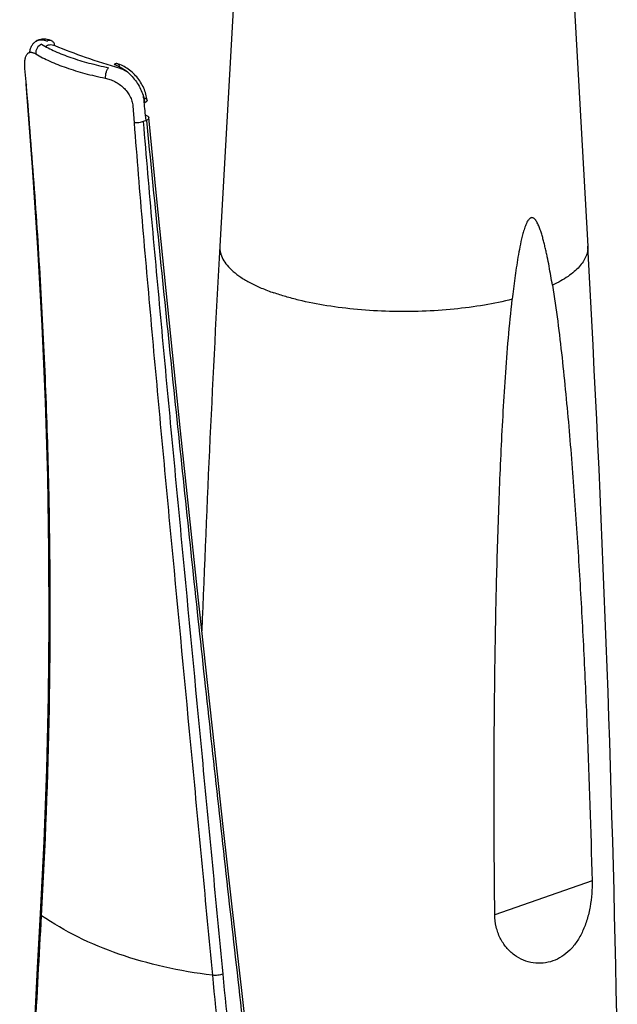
# Model space of a CAD drawing. Header units: millimetres. Extents: x 224 to 1420, y -1347 to 980.
# Tile 7 of 65: x 224 to 283, y -943 to -846. Entities that reach past the tile are written whole.
import ezdxf

# ---------------------------------------------------------------- set-up
doc = ezdxf.new("R2010")
doc.units = ezdxf.units.MM
doc.header["$LTSCALE"] = 77.505185
doc.layers.get('0').update_dxf_attribs({"linetype": 'CONTINUOUS'})

msp = doc.modelspace()

# ---------------------------------------------------------------- linework, layer by layer
at = {"color": 6, "linetype": 'CONTINUOUS'}
for p, q in [((245.192, -837.844), (243.475, -868.544)), ((278.089, -841.186), (279.619, -868.544)), ((236.14, -855.664), (236.194, -856.205)), ((280.043, -930.896), (270.487, -934.227))]:
    msp.add_line(p, q, dxfattribs=at)
at = {"color": 7, "linetype": 'CONTINUOUS'}
for p, q in [((224.47, -852.733), (224.33, -851.071)), ((224.399, -852.611), (224.47, -852.733)), ((234.927, -854.765), (235.053, -856.422)), ((236.259, -856.183), (235.944, -856.292))]:
    msp.add_line(p, q, dxfattribs=at)
at = {"color": 6, "linetype": 'CONTINUOUS'}
for points in [[(226.936, -848.362), (226.834, -848.323), (226.72, -848.285), (226.607, -848.255), (226.497, -848.232), (226.388, -848.216), (226.282, -848.207), (226.178, -848.204), (226.077, -848.208), (225.979, -848.217), (225.884, -848.233), (225.791, -848.254), (225.7, -848.28), (225.612, -848.312), (225.527, -848.35), (225.444, -848.392), (225.416, -848.408)], [(236.319, -854.194), (236.303, -854.061), (236.279, -853.91), (236.248, -853.758), (236.211, -853.606), (236.167, -853.454), (236.117, -853.303), (236.06, -853.154), (235.998, -853.007), (235.93, -852.861), (235.857, -852.717), (235.778, -852.576), (235.693, -852.437), (235.604, -852.301), (235.51, -852.168), (235.411, -852.038), (235.308, -851.912), (235.2, -851.79), (235.089, -851.672), (234.973, -851.558), (234.855, -851.449), (234.732, -851.345), (234.607, -851.245), (234.479, -851.151), (234.348, -851.062), (234.214, -850.978), (234.079, -850.901), (233.942, -850.83), (233.804, -850.765), (233.664, -850.706), (233.524, -850.655), (233.401, -850.615)], [(224.399, -852.611), (225.032, -860.787), (225.564, -868.69), (225.99, -876.358), (226.311, -883.841), (226.531, -891.189), (226.652, -898.449), (226.677, -905.647), (226.606, -912.799), (226.44, -919.921), (226.179, -927.029), (225.823, -934.119)], [(246.5, -949.351), (245.587, -941.384), (244.689, -933.447), (243.808, -925.554), (242.942, -917.704), (242.091, -909.893), (241.254, -902.121), (240.431, -894.382), (239.62, -886.669), (238.82, -878.973), (238.031, -871.283), (237.254, -863.591), (236.489, -855.907)], [(225.823, -934.119), (225.528, -939.444), (225.249, -944.75), (224.988, -950.016), (224.745, -955.241), (224.52, -960.42), (224.314, -965.553), (224.126, -970.637), (223.958, -975.67), (223.809, -980.633)]]:
    msp.add_lwpolyline(points, dxfattribs=at)
at = {"color": 7, "linetype": 'CONTINUOUS'}
msp.add_arc((235.747, -855.003), 1.075, 77.61269, 78.12484, dxfattribs=at)
at = {"color": 6, "linetype": 'CONTINUOUS'}
for centre, radius, start, end in [((2334.092, -985.461), 2093.883, 176.799094, 177.834174), ((-1811.14, -985.469), 2094.026, 1.066797, 3.200894)]:
    msp.add_arc(centre, radius, start, end, dxfattribs=at)
at = {"color": 7, "linetype": 'CONTINUOUS'}
for points, knots in [([(225.416, -848.408), (225.49, -848.365), (225.653, -848.298), (225.923, -848.263), (226.213, -848.293), (226.407, -848.351), (226.505, -848.389)], [0, 0, 0, 0, 0.22748, 0.463863, 0.71943, 1, 1, 1, 1]), ([(226.936, -848.362), (226.903, -848.349), (226.834, -848.329), (226.686, -848.323), (226.574, -848.355), (226.505, -848.389)], [0, 0, 0, 0, 0.238296, 0.482383, 1, 1, 1, 1]), ([(227.256, -848.833), (227.249, -848.78), (227.225, -848.677), (227.157, -848.539), (227.06, -848.429), (226.978, -848.38), (226.936, -848.362)], [0, 0, 0, 0, 0.272254, 0.528151, 0.768546, 1, 1, 1, 1]), ([(224.79, -849.496), (224.81, -849.373), (224.865, -849.142), (224.999, -848.83), (225.18, -848.579), (225.335, -848.455), (225.416, -848.408)], [0, 0, 0, 0, 0.288823, 0.547853, 0.781913, 1, 1, 1, 1]), ([(225.951, -848.711), (225.773, -848.783), (225.469, -849.063), (225.369, -849.464), (225.391, -849.654)], [0, 0, 0, 0, 0.499797, 1, 1, 1, 1]), ([(225.951, -848.711), (226.378, -848.962), (227.32, -849.436), (228.877, -850.042), (230.641, -850.579), (231.892, -850.874), (232.546, -851.01)], [0, 0, 0, 0, 0.211662, 0.450306, 0.714113, 1, 1, 1, 1]), ([(227.256, -848.833), (228.243, -849.239), (230.362, -850.031), (232.516, -850.722), (233.659, -851.065)], [0, 0, 0, 0, 0.472113, 1, 1, 1, 1]), ([(224.33, -851.071), (224.317, -850.918), (224.305, -850.632), (224.331, -850.237), (224.393, -849.955), (224.47, -849.777), (224.536, -849.673), (224.613, -849.591), (224.701, -849.533), (224.798, -849.499), (224.904, -849.488), (225.018, -849.499), (225.186, -849.544), (225.309, -849.605), (225.391, -849.654)], [0, 0, 0, 0, 0.193544, 0.36078, 0.497451, 0.554771, 0.605763, 0.651796, 0.694825, 0.737107, 0.780866, 0.827975, 0.879791, 1, 1, 1, 1]), ([(232.546, -851.01), (232.519, -851.035), (232.467, -851.094), (232.374, -851.239), (232.282, -851.457), (232.218, -851.741), (232.209, -851.938), (232.215, -852.033)], [0, 0, 0, 0, 0.09979, 0.212687, 0.467302, 0.739565, 1, 1, 1, 1]), ([(233.401, -850.615), (233.378, -850.608), (233.328, -850.601), (233.251, -850.611), (233.174, -850.64), (233.124, -850.67), (233.1, -850.688)], [0, 0, 0, 0, 0.224969, 0.461746, 0.718858, 1, 1, 1, 1]), ([(233.1, -850.688), (233.28, -850.745), (233.641, -850.9), (234.153, -851.221), (234.64, -851.631), (235.083, -852.116), (235.464, -852.661), (235.864, -853.427), (236.044, -854.054), (236.089, -854.471)], [0, 0, 0, 0, 0.111736, 0.231699, 0.357944, 0.488317, 0.620238, 0.751109, 1, 1, 1, 1]), ([(233.638, -850.926), (233.629, -850.887), (233.606, -850.815), (233.553, -850.721), (233.484, -850.652), (233.429, -850.624), (233.401, -850.615)], [0, 0, 0, 0, 0.291858, 0.551423, 0.783729, 1, 1, 1, 1]), ([(233.659, -851.065), (233.658, -851.053), (233.654, -851.006), (233.646, -850.959), (233.638, -850.926)], [0, 0, 0, 0, 0.258125, 1, 1, 1, 1]), ([(232.215, -852.033), (232.373, -852.065), (232.69, -852.155), (233.313, -852.427), (233.892, -852.832), (234.367, -853.352), (234.655, -853.793), (234.851, -854.268), (234.914, -854.601), (234.927, -854.765)], [0, 0, 0, 0, 0.11742, 0.240523, 0.496358, 0.626168, 0.75443, 0.879507, 1, 1, 1, 1]), ([(224.443, -852.487), (224.428, -852.505), (224.404, -852.544), (224.397, -852.59), (224.399, -852.611)], [0, 0, 0, 0, 0.533136, 1, 1, 1, 1]), ([(235.978, -853.953), (236.024, -853.963), (236.109, -853.988), (236.217, -854.042), (236.293, -854.11), (236.317, -854.167), (236.319, -854.194)], [0, 0, 0, 0, 0.324044, 0.596635, 0.816114, 1, 1, 1, 1]), ([(236.319, -854.194), (236.322, -854.218), (236.313, -854.272), (236.266, -854.346), (236.188, -854.414), (236.125, -854.452), (236.089, -854.471)], [0, 0, 0, 0, 0.190866, 0.412522, 0.681987, 1, 1, 1, 1]), ([(236.14, -855.664), (236.188, -855.674), (236.274, -855.699), (236.385, -855.753), (236.462, -855.821), (236.487, -855.88), (236.489, -855.907)], [0, 0, 0, 0, 0.324782, 0.597913, 0.817149, 1, 1, 1, 1]), ([(236.489, -855.907), (236.492, -855.931), (236.483, -855.984), (236.435, -856.058), (236.358, -856.126), (236.295, -856.164), (236.259, -856.183)], [0, 0, 0, 0, 0.190686, 0.412264, 0.681789, 1, 1, 1, 1]), ([(235.944, -856.292), (235.882, -856.322), (235.744, -856.372), (235.522, -856.419), (235.287, -856.438), (235.129, -856.431), (235.053, -856.422)], [0, 0, 0, 0, 0.226393, 0.481114, 0.745679, 1, 1, 1, 1])]:
    msp.add_open_spline(points, degree=3, knots=knots, dxfattribs=at)
at = {"color": 6, "linetype": 'CONTINUOUS'}
for points, knots in [([(226.353, -848.924), (226.407, -848.874), (226.533, -848.79), (226.759, -848.732), (227.007, -848.747), (227.172, -848.799), (227.256, -848.833)], [0, 0, 0, 0, 0.231348, 0.463773, 0.715962, 1, 1, 1, 1]), ([(225.391, -849.654), (225.831, -849.918), (226.805, -850.415), (228.416, -851.046), (230.242, -851.598), (231.538, -851.897), (232.215, -852.033)], [0, 0, 0, 0, 0.212013, 0.450694, 0.71435, 1, 1, 1, 1]), ([(233.659, -851.065), (233.705, -851.079), (233.897, -851.143), (234.08, -851.231), (234.213, -851.307)], [0, 0, 0, 0, 0.240385, 1, 1, 1, 1]), ([(225.959, -934.326), (226.345, -927.546), (226.855, -913.966), (226.837, -896.975), (226.438, -883.379), (225.954, -873.173), (225.295, -862.956), (224.756, -856.143), (224.47, -852.733)], [0, 0, 0, 0, 0.249434, 0.499018, 0.623935, 0.748997, 0.874295, 1, 1, 1, 1]), ([(235.919, -853.64), (235.925, -853.666), (235.945, -853.769), (235.96, -853.873), (235.968, -853.951)], [0, 0, 0, 0, 0.253385, 1, 1, 1, 1]), ([(235.053, -856.422), (235.312, -859.839), (235.877, -866.69), (236.792, -876.993), (237.745, -887.36), (239.053, -901.319), (240.724, -918.932), (242.068, -933.067), (242.745, -940.177)], [0, 0, 0, 0, 0.122232, 0.245187, 0.368955, 0.49356, 0.745235, 1, 1, 1, 1]), ([(235.944, -856.292), (236.223, -859.711), (236.817, -866.565), (237.759, -876.872), (238.731, -887.242), (240.054, -901.201), (241.733, -918.815), (243.079, -932.951), (243.755, -940.061)], [0, 0, 0, 0, 0.122307, 0.245301, 0.369082, 0.493681, 0.745308, 1, 1, 1, 1]), ([(236.259, -856.183), (237.011, -863.807), (238.568, -879.166), (241.009, -902.359), (243.57, -925.862), (245.352, -941.626), (246.267, -949.555)], [0, 0, 0, 0, 0.244742, 0.493172, 0.745033, 1, 1, 1, 1]), ([(276.149, -872.381), (276.098, -872.07), (275.994, -871.449), (275.827, -870.522), (275.677, -869.755), (275.548, -869.147), (275.446, -868.696), (275.338, -868.248), (275.223, -867.807), (275.099, -867.373), (274.984, -867.019), (274.883, -866.743), (274.802, -866.542), (274.715, -866.348), (274.619, -866.164), (274.511, -865.994), (274.405, -865.87), (274.307, -865.792), (274.225, -865.751), (274.133, -865.735), (274.036, -865.752), (273.943, -865.804), (273.857, -865.881), (273.78, -865.976), (273.688, -866.119), (273.588, -866.312), (273.454, -866.637), (273.316, -867.056), (273.132, -867.736), (272.945, -868.594), (272.759, -869.628), (272.597, -870.661), (272.453, -871.694), (272.321, -872.725), (272.24, -873.413), (272.202, -873.757)], [0, 0, 0, 0, 0.061034, 0.12178, 0.182153, 0.212159, 0.242015, 0.271687, 0.301127, 0.330266, 0.358994, 0.373151, 0.387124, 0.400862, 0.414289, 0.427285, 0.439678, 0.445624, 0.451403, 0.457207, 0.463313, 0.470093, 0.477552, 0.48546, 0.493664, 0.510435, 0.527433, 0.561583, 0.595717, 0.663725, 0.731409, 0.798831, 0.866046, 0.933092, 1, 1, 1, 1]), ([(243.475, -868.544), (243.469, -868.65), (243.473, -868.863), (243.543, -869.295), (243.756, -869.841), (244.19, -870.464), (244.796, -871.062), (245.567, -871.634), (246.497, -872.175), (247.576, -872.681), (248.355, -872.979), (248.766, -873.122)], [0, 0, 0, 0, 0.042683, 0.085842, 0.176312, 0.276637, 0.390196, 0.518875, 0.66348, 0.824085, 1, 1, 1, 1]), ([(279.619, -868.544), (279.629, -868.715), (279.607, -869.066), (279.451, -869.584), (279.174, -870.093), (278.782, -870.589), (278.279, -871.07), (277.666, -871.534), (276.948, -871.978), (276.426, -872.249), (276.149, -872.381)], [0, 0, 0, 0, 0.093849, 0.19102, 0.295404, 0.409977, 0.536782, 0.677076, 0.831496, 1, 1, 1, 1]), ([(276.149, -872.381), (276.534, -874.737), (276.978, -878.305), (277.468, -883.086), (277.909, -887.92), (278.378, -893.996), (278.848, -901.321), (279.243, -908.678), (279.682, -918.538), (279.921, -925.948), (280.043, -930.896)], [0, 0, 0, 0, 0.122049, 0.183755, 0.245712, 0.370235, 0.495361, 0.620959, 0.746957, 1, 1, 1, 1]), ([(272.202, -873.757), (271.298, -873.987), (269.4, -874.378), (266.439, -874.766), (263.327, -874.97), (260.159, -874.982), (257.035, -874.802), (254.05, -874.436), (251.701, -873.975), (249.967, -873.516), (249.156, -873.258), (248.766, -873.122)], [0, 0, 0, 0, 0.11793, 0.244879, 0.377511, 0.512215, 0.645301, 0.773147, 0.892358, 0.947807, 1, 1, 1, 1]), ([(270.487, -934.227), (270.427, -929.232), (270.394, -921.73), (270.469, -911.715), (270.591, -904.173), (270.789, -896.61), (271.031, -890.293), (271.29, -885.226), (271.524, -881.412), (271.808, -877.585), (272.057, -875.034), (272.202, -873.757)], [0, 0, 0, 0, 0.247597, 0.371861, 0.496462, 0.621441, 0.74688, 0.809813, 0.872936, 0.936301, 1, 1, 1, 1]), ([(280.043, -930.896), (280.054, -931.315), (280.03, -932.168), (279.87, -933.44), (279.581, -934.681), (279.155, -935.835), (278.594, -936.857), (277.904, -937.709), (277.099, -938.365), (276.201, -938.805), (275.24, -939.017), (274.252, -938.991), (273.28, -938.722), (272.372, -938.21), (271.585, -937.468), (270.974, -936.522), (270.583, -935.419), (270.492, -934.628), (270.487, -934.227)], [0, 0, 0, 0, 0.070544, 0.143193, 0.215195, 0.284357, 0.349435, 0.410281, 0.467633, 0.522728, 0.576932, 0.631455, 0.687229, 0.744908, 0.804895, 0.867388, 0.932448, 1, 1, 1, 1]), ([(223.933, -980.868), (224.151, -973.224), (224.723, -957.704), (225.511, -942.195), (225.959, -934.326)], [0, 0, 0, 0, 0.492449, 1, 1, 1, 1]), ([(225.823, -934.119), (225.822, -934.136), (225.827, -934.175), (225.855, -934.229), (225.899, -934.281), (225.937, -934.311), (225.959, -934.326)], [0, 0, 0, 0, 0.208536, 0.437599, 0.69972, 1, 1, 1, 1]), ([(242.745, -940.177), (241.142, -939.98), (238.033, -939.45), (233.596, -938.199), (229.555, -936.525), (227.096, -935.103), (225.959, -934.326)], [0, 0, 0, 0, 0.270171, 0.526602, 0.769553, 1, 1, 1, 1]), ([(243.755, -940.061), (243.682, -940.089), (243.521, -940.135), (243.266, -940.177), (243.002, -940.194), (242.828, -940.187), (242.745, -940.177)], [0, 0, 0, 0, 0.227981, 0.489405, 0.756373, 1, 1, 1, 1]), ([(242.745, -940.177), (243.145, -944.381), (244.981, -961.126), (247.785, -977.766), (250.437, -990.106)], [0, 0, 0, 0, 0.250694, 1, 1, 1, 1]), ([(243.755, -940.061), (244.154, -944.256), (245.984, -960.964), (248.777, -977.568), (251.417, -989.882)], [0, 0, 0, 0, 0.250706, 1, 1, 1, 1])]:
    msp.add_open_spline(points, degree=3, knots=knots, dxfattribs=at)
at = {"color": 7, "linetype": 'CONTINUOUS'}
msp.add_open_spline([(235.968, -853.951), (236.026, -854.522), (236.083, -855.093), (236.14, -855.664)], degree=3, dxfattribs=at)

doc.saveas('drawing.dxf')
